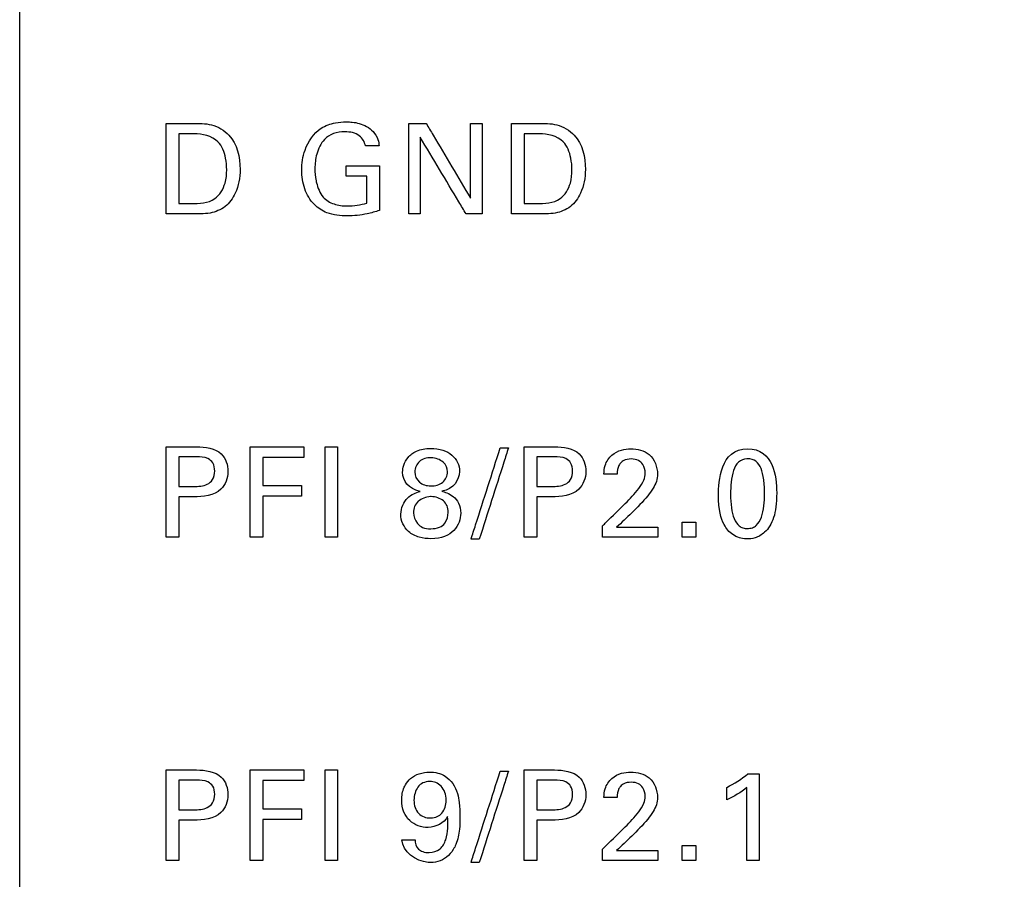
# Model space of a CAD drawing. Header units: inches. Extents: x 0 to 34, y 0 to 22.
# Tile 52 of 100: x 14.816 to 15.416, y 13.145 to 13.669. Entities that reach past the tile are written whole.
import ezdxf

# ---------------------------------------------------------------- set-up
doc = ezdxf.new("R2010")
doc.units = ezdxf.units.IN
doc.header["$LTSCALE"] = 1.87
doc.header["$MEASUREMENT"] = 0
doc.layers.get('0').update_dxf_attribs({"linetype": 'CONTINUOUS'})
doc.layers.add('DATUMCURVES', color=7, linetype='CONTINUOUS')
doc.layers.add('DIMENSIONS', color=7, linetype='CONTINUOUS')
doc.styles.get("Standard").update_dxf_attribs({"font": 'txt', "width": 0.8})
doc.dimstyles.new('DIMSTYLE_1', dxfattribs={"dimtxt": 0.125, "dimasz": 0.18, "dimexe": 0.18, "dimexo": 0.0625, "dimgap": 0.09, "dimtad": 0, "dimtih": 1, "dimtoh": 1, "dimdec": 3, "dimzin": 4, "dimdsep": 46, "dimtxsty": 'STANDARD', "dimblk": '_FILLED', "dimblk1": '_FILLED', "dimblk2": '_FILLED', "dimcen": 0.09, "dimadec": 0, "dimazin": 0, "dimtp": 0.001, "dimtm": 0.001, "dimtfac": 1, "dimtdec": 3, "dimtofl": 0, "dimtmove": 0, "dimatfit": 3, "dimldrblk": '_FILLED', "dimfxl": 1, "dimtolj": 1, "dimtzin": 4, "dimarcsym": 0})

# ---------------------------------------------------------------- blocks, each defined once
blk = doc.blocks.new('_FILLED')
at = {"color": 0, "linetype": 'BYBLOCK'}
blk.add_solid([(0, 0), (-1, 0.1736), (-1, -0.1736)], dxfattribs=at)
blk = doc.blocks.new('*D23')
at = {"layer": 'DIMENSIONS', "color": 2, "linetype": 'CONTINUOUS'}
for p, q in [((14.87853, 16.45433), (17.94174, 16.45433)), ((17.81674, 16.45433), (17.81674, 13.53288)), ((17.81674, 10.41039), (17.81674, 13.28288)), ((14.87853, 10.41039), (17.94174, 10.41039))]:
    blk.add_line(p, q, dxfattribs=at)
at = {"layer": 'DIMENSIONS', "color": 2, "linetype": 'CONTINUOUS', "xscale": 0.18, "yscale": 0.18, "zscale": 0.18}
for p, rotation in [((17.81674, 16.45433), 90), ((17.81674, 10.41039), 270)]:
    blk.add_blockref('_FILLED', p, dxfattribs=dict(at, rotation=rotation))
at = {"layer": 'DIMENSIONS', "color": 2, "linetype": 'CONTINUOUS', "width": 0.8}
for s, p in [('[', (17.72924, 13.34538)), (']', (18.42924, 13.34538)), ('6.044', (17.10424, 13.34538)), ('153.52', (17.82924, 13.34538))]:
    blk.add_text(s, height=0.125, dxfattribs=at).set_placement(p)

msp = doc.modelspace()

# ---------------------------------------------------------------- linework, layer by layer
at = {"color": 7, "linetype": 'CONTINUOUS'}
msp.add_line((14.81603, 10.41039), (14.81603, 16.45433), dxfattribs=at)
at = {"layer": 'DATUMCURVES', "color": 40, "linetype": 'CONTINUOUS'}
for points, knots in [([(14.90544, 13.60537, 0.8645), (14.90627, 13.60537, 0.8645), (14.9116, 13.60537, 0.8645), (14.91692, 13.60537, 0.8645), (14.92141, 13.60537, 0.8645)], [0, 0, 0, 0, 0.15625, 1, 1, 1, 1]), ([(14.90544, 13.55023, 0.8645), (14.90544, 13.5531, 0.8645), (14.90544, 13.57148, 0.8645), (14.90544, 13.58986, 0.8645), (14.90544, 13.60537, 0.8645)], [0, 0, 0, 0, 0.15625, 1, 1, 1, 1]), ([(14.92141, 13.60537, 0.8645), (14.92528, 13.60537, 0.8645), (14.93342, 13.60553, 0.8645), (14.9476, 13.59729, 0.8645), (14.9517, 13.57952, 0.8645), (14.94894, 13.56397, 0.8645), (14.94195, 13.55397, 0.8645), (14.93176, 13.54998, 0.8645), (14.92467, 13.55023, 0.8645), (14.92095, 13.55023, 0.8645)], [0, 0, 0, 0, 0.126368, 0.260491, 0.49867, 0.659756, 0.770322, 0.878607, 1, 1, 1, 1]), ([(14.98802, 13.57689, 0.8645), (14.98802, 13.58101, 0.8645), (14.98941, 13.59064, 0.8645), (14.99708, 13.6022, 0.8645), (15.00765, 13.60591, 0.8645), (15.01419, 13.60638, 0.8645), (15.01905, 13.6062, 0.8645), (15.02487, 13.60518, 0.8645), (15.03095, 13.60184, 0.8645), (15.03465, 13.59621, 0.8645), (15.03505, 13.59295, 0.8645), (15.03515, 13.59163, 0.8645)], [0, 0, 0, 0, 0.170789, 0.40011, 0.528693, 0.621385, 0.671773, 0.730207, 0.865994, 0.945256, 1, 1, 1, 1]), ([(15.05324, 13.55023, 0.8645), (15.05324, 13.5531, 0.8645), (15.05324, 13.57148, 0.8645), (15.05324, 13.58986, 0.8645), (15.05324, 13.60537, 0.8645)], [0, 0, 0, 0, 0.15625, 1, 1, 1, 1]), ([(15.06386, 13.60537, 0.8645), (15.06528, 13.603, 0.8645), (15.07432, 13.5878, 0.8645), (15.08336, 13.5726, 0.8645), (15.09099, 13.55977, 0.8645)], [0, 0, 0, 0, 0.15625, 1, 1, 1, 1]), ([(15.09099, 13.55977, 0.8645), (15.09099, 13.56215, 0.8645), (15.09099, 13.57735, 0.8645), (15.09099, 13.59255, 0.8645), (15.09099, 13.60537, 0.8645)], [0, 0, 0, 0, 0.15625, 1, 1, 1, 1]), ([(15.09802, 13.60537, 0.8645), (15.09802, 13.6025, 0.8645), (15.09802, 13.58412, 0.8645), (15.09802, 13.56574, 0.8645), (15.09802, 13.55023, 0.8645)], [0, 0, 0, 0, 0.15625, 1, 1, 1, 1]), ([(15.11596, 13.60537, 0.8645), (15.11679, 13.60537, 0.8645), (15.12211, 13.60537, 0.8645), (15.12743, 13.60537, 0.8645), (15.13192, 13.60537, 0.8645)], [0, 0, 0, 0, 0.15625, 1, 1, 1, 1]), ([(15.11596, 13.55023, 0.8645), (15.11596, 13.5531, 0.8645), (15.11596, 13.57148, 0.8645), (15.11596, 13.58986, 0.8645), (15.11596, 13.60537, 0.8645)], [0, 0, 0, 0, 0.15625, 1, 1, 1, 1]), ([(15.13192, 13.60537, 0.8645), (15.13581, 13.60537, 0.8645), (15.14394, 13.60554, 0.8645), (15.15811, 13.59728, 0.8645), (15.16224, 13.57952, 0.8645), (15.15946, 13.56397, 0.8645), (15.15248, 13.55397, 0.8645), (15.14229, 13.54998, 0.8645), (15.1352, 13.55023, 0.8645), (15.13148, 13.55023, 0.8645)], [0, 0, 0, 0, 0.126475, 0.260495, 0.498712, 0.659801, 0.770331, 0.878612, 1, 1, 1, 1]), ([(14.91308, 13.59904, 0.8645), (14.91308, 13.59682, 0.8645), (14.91308, 13.58264, 0.8645), (14.91308, 13.56846, 0.8645), (14.91308, 13.55649, 0.8645)], [0, 0, 0, 0, 0.15625, 1, 1, 1, 1]), ([(14.94225, 13.57704, 0.8645), (14.94225, 13.57946, 0.8645), (14.94167, 13.58544, 0.8645), (14.93757, 13.59694, 0.8645), (14.92739, 13.59904, 0.8645), (14.92225, 13.59904, 0.8645)], [0, 0, 0, 0, 0.215476, 0.541679, 1, 1, 1, 1]), ([(15.02682, 13.59163, 0.8645), (15.02643, 13.59402, 0.8645), (15.02326, 13.59931, 0.8645), (15.01493, 13.60063, 0.8645), (15.00736, 13.59978, 0.8645), (15.0005, 13.59521, 0.8645), (14.99677, 13.58717, 0.8645), (14.99574, 13.57835, 0.8645), (14.99627, 13.57295, 0.8645), (14.99677, 13.57049, 0.8645)], [0, 0, 0, 0, 0.128937, 0.289417, 0.41669, 0.530975, 0.710429, 0.867983, 1, 1, 1, 1]), ([(15.1236, 13.59904, 0.8645), (15.1236, 13.59682, 0.8645), (15.1236, 13.58264, 0.8645), (15.1236, 13.56846, 0.8645), (15.1236, 13.55649, 0.8645)], [0, 0, 0, 0, 0.15625, 1, 1, 1, 1]), ([(15.15278, 13.57704, 0.8645), (15.15278, 13.57946, 0.8645), (15.1522, 13.58544, 0.8645), (15.1481, 13.59694, 0.8645), (15.13791, 13.59904, 0.8645), (15.13277, 13.59904, 0.8645)], [0, 0, 0, 0, 0.2154, 0.541489, 1, 1, 1, 1]), ([(15.08824, 13.55023, 0.8645), (15.08678, 13.55266, 0.8645), (15.07743, 13.56828, 0.8645), (15.06809, 13.58389, 0.8645), (15.0602, 13.59706, 0.8645)], [0, 0, 0, 0, 0.15625, 1, 1, 1, 1]), ([(15.0602, 13.59706, 0.8645), (15.0602, 13.59462, 0.8645), (15.0602, 13.57901, 0.8645), (15.0602, 13.5634, 0.8645), (15.0602, 13.55023, 0.8645)], [0, 0, 0, 0, 0.15625, 1, 1, 1, 1]), ([(14.92057, 13.55649, 0.8645), (14.92548, 13.55649, 0.8645), (14.93531, 13.55697, 0.8645), (14.94168, 13.56791, 0.8645), (14.94225, 13.57436, 0.8645), (14.94225, 13.57704, 0.8645)], [0, 0, 0, 0, 0.4315, 0.764893, 1, 1, 1, 1]), ([(15.03538, 13.55237, 0.8645), (15.03292, 13.55155, 0.8645), (15.02649, 13.5497, 0.8645), (15.01569, 13.54858, 0.8645), (15.00419, 13.54975, 0.8645), (14.99462, 13.55582, 0.8645), (14.9891, 13.56538, 0.8645), (14.98802, 13.57305, 0.8645), (14.98802, 13.57689, 0.8645)], [0, 0, 0, 0, 0.120859, 0.310364, 0.504515, 0.645819, 0.821236, 1, 1, 1, 1]), ([(15.01513, 13.57956, 0.8645), (15.01618, 13.57956, 0.8645), (15.02293, 13.57956, 0.8645), (15.02969, 13.57956, 0.8645), (15.03538, 13.57956, 0.8645)], [0, 0, 0, 0, 0.15625, 1, 1, 1, 1]), ([(15.03538, 13.57956, 0.8645), (15.03538, 13.57815, 0.8645), (15.03538, 13.56908, 0.8645), (15.03538, 13.56002, 0.8645), (15.03538, 13.55237, 0.8645)], [0, 0, 0, 0, 0.15625, 1, 1, 1, 1]), ([(15.13108, 13.55649, 0.8645), (15.136, 13.55649, 0.8645), (15.14584, 13.55697, 0.8645), (15.15221, 13.56791, 0.8645), (15.15278, 13.57436, 0.8645), (15.15278, 13.57704, 0.8645)], [0, 0, 0, 0, 0.431726, 0.764986, 1, 1, 1, 1]), ([(14.99677, 13.57049, 0.8645), (14.99685, 13.57008, 0.8645), (14.99763, 13.5665, 0.8645), (14.99991, 13.56034, 0.8645), (15.00764, 13.55565, 0.8645), (15.01708, 13.55472, 0.8645), (15.02386, 13.5557, 0.8645), (15.02773, 13.55687, 0.8645)], [0, 0, 0, 0, 0.031805, 0.278651, 0.480419, 0.689073, 1, 1, 1, 1]), ([(15.02773, 13.55687, 0.8645), (15.02773, 13.55772, 0.8645), (15.02773, 13.56317, 0.8645), (15.02773, 13.56862, 0.8645), (15.02773, 13.57321, 0.8645)], [0, 0, 0, 0, 0.15625, 1, 1, 1, 1]), ([(14.92095, 13.55023, 0.8645), (14.92014, 13.55023, 0.8645), (14.91497, 13.55023, 0.8645), (14.9098, 13.55023, 0.8645), (14.90544, 13.55023, 0.8645)], [0, 0, 0, 0, 0.15625, 1, 1, 1, 1]), ([(15.13148, 13.55023, 0.8645), (15.13067, 13.55023, 0.8645), (15.1255, 13.55023, 0.8645), (15.12032, 13.55023, 0.8645), (15.11596, 13.55023, 0.8645)], [0, 0, 0, 0, 0.15625, 1, 1, 1, 1]), ([(14.90544, 13.40838, 0.8645), (14.90641, 13.40838, 0.8645), (14.91257, 13.40838, 0.8645), (14.91873, 13.40838, 0.8645), (14.92393, 13.40838, 0.8645)], [0, 0, 0, 0, 0.15625, 1, 1, 1, 1]), ([(14.90544, 13.35323, 0.8645), (14.90544, 13.3561, 0.8645), (14.90544, 13.37449, 0.8645), (14.90544, 13.39287, 0.8645), (14.90544, 13.40838, 0.8645)], [0, 0, 0, 0, 0.15625, 1, 1, 1, 1]), ([(14.92393, 13.40838, 0.8645), (14.92916, 13.40838, 0.8645), (14.93974, 13.4069, 0.8645), (14.9445, 13.39315, 0.8645), (14.93912, 13.37909, 0.8645), (14.92779, 13.37775, 0.8645), (14.92202, 13.37775, 0.8645)], [0, 0, 0, 0, 0.279831, 0.48378, 0.691034, 1, 1, 1, 1]), ([(14.95647, 13.40838, 0.8645), (14.95818, 13.40838, 0.8645), (14.96912, 13.40838, 0.8645), (14.98007, 13.40838, 0.8645), (14.98931, 13.40838, 0.8645)], [0, 0, 0, 0, 0.15625, 1, 1, 1, 1]), ([(14.95647, 13.35323, 0.8645), (14.95647, 13.3561, 0.8645), (14.95647, 13.37449, 0.8645), (14.95647, 13.39287, 0.8645), (14.95647, 13.40838, 0.8645)], [0, 0, 0, 0, 0.15625, 1, 1, 1, 1]), ([(15.00222, 13.35323, 0.8645), (15.00222, 13.3561, 0.8645), (15.00222, 13.37449, 0.8645), (15.00222, 13.39287, 0.8645), (15.00222, 13.40838, 0.8645)], [0, 0, 0, 0, 0.15625, 1, 1, 1, 1]), ([(15.00985, 13.40838, 0.8645), (15.00985, 13.40551, 0.8645), (15.00985, 13.38712, 0.8645), (15.00985, 13.36874, 0.8645), (15.00985, 13.35323, 0.8645)], [0, 0, 0, 0, 0.15625, 1, 1, 1, 1]), ([(15.04951, 13.39288, 0.8645), (15.04951, 13.39524, 0.8645), (15.05079, 13.40065, 0.8645), (15.0574, 13.4061, 0.8645), (15.06585, 13.40779, 0.8645), (15.0745, 13.40655, 0.8645), (15.08169, 13.40255, 0.8645), (15.0843, 13.39711, 0.8645), (15.08418, 13.39317, 0.8645)], [0, 0, 0, 0, 0.277485, 0.416228, 0.55497, 0.666228, 0.777485, 1, 1, 1, 1]), ([(15.09122, 13.35201, 0.8645), (15.09215, 13.35491, 0.8645), (15.09811, 13.37347, 0.8645), (15.10406, 13.39203, 0.8645), (15.10908, 13.40769, 0.8645)], [0, 0, 0, 0, 0.15625, 1, 1, 1, 1]), ([(15.11406, 13.40769, 0.8645), (15.11313, 13.40479, 0.8645), (15.1072, 13.38623, 0.8645), (15.10126, 13.36767, 0.8645), (15.09625, 13.35201, 0.8645)], [0, 0, 0, 0, 0.15625, 1, 1, 1, 1]), ([(15.12368, 13.40838, 0.8645), (15.12464, 13.40838, 0.8645), (15.1308, 13.40838, 0.8645), (15.13696, 13.40838, 0.8645), (15.14216, 13.40838, 0.8645)], [0, 0, 0, 0, 0.15625, 1, 1, 1, 1]), ([(15.12368, 13.35323, 0.8645), (15.12368, 13.3561, 0.8645), (15.12368, 13.37449, 0.8645), (15.12368, 13.39287, 0.8645), (15.12368, 13.40838, 0.8645)], [0, 0, 0, 0, 0.15625, 1, 1, 1, 1]), ([(15.14216, 13.40838, 0.8645), (15.1474, 13.40838, 0.8645), (15.15799, 13.40691, 0.8645), (15.16273, 13.39315, 0.8645), (15.15735, 13.37909, 0.8645), (15.14602, 13.37775, 0.8645), (15.14025, 13.37775, 0.8645)], [0, 0, 0, 0, 0.280007, 0.48385, 0.691076, 1, 1, 1, 1]), ([(15.17226, 13.39166, 0.8645), (15.17232, 13.39344, 0.8645), (15.17274, 13.39778, 0.8645), (15.17651, 13.40356, 0.8645), (15.18263, 13.40661, 0.8645), (15.19057, 13.40752, 0.8645), (15.2015, 13.40512, 0.8645), (15.20496, 13.39599, 0.8645), (15.20496, 13.39166, 0.8645)], [0, 0, 0, 0, 0.10702, 0.258453, 0.390772, 0.504081, 0.739358, 1, 1, 1, 1]), ([(15.25988, 13.40716, 0.8645), (15.26779, 13.40716, 0.8645), (15.27667, 13.39854, 0.8645), (15.27816, 13.3773, 0.8645), (15.27636, 13.36447, 0.8645), (15.27117, 13.35594, 0.8645), (15.26421, 13.35237, 0.8645), (15.26083, 13.35214, 0.8645), (15.25934, 13.35216, 0.8645), (15.25915, 13.35217, 0.8645)], [0, 0, 0, 0, 0.150983, 0.301966, 0.492098, 0.682229, 0.830106, 0.977984, 1, 1, 1, 1]), ([(14.91308, 13.40219, 0.8645), (14.91308, 13.40126, 0.8645), (14.91308, 13.39525, 0.8645), (14.91308, 13.38924, 0.8645), (14.91308, 13.38417, 0.8645)], [0, 0, 0, 0, 0.15625, 1, 1, 1, 1]), ([(14.92217, 13.38417, 0.8645), (14.92496, 13.38417, 0.8645), (14.92943, 13.38423, 0.8645), (14.93437, 13.38833, 0.8645), (14.93522, 13.39345, 0.8645), (14.93445, 13.39845, 0.8645), (14.93006, 13.40219, 0.8645), (14.92615, 13.40219, 0.8645), (14.92377, 13.40219, 0.8645)], [0, 0, 0, 0, 0.244816, 0.369257, 0.527653, 0.677679, 0.790941, 1, 1, 1, 1]), ([(14.98931, 13.40188, 0.8645), (14.988, 13.40188, 0.8645), (14.97965, 13.40188, 0.8645), (14.9713, 13.40188, 0.8645), (14.96425, 13.40188, 0.8645)], [0, 0, 0, 0, 0.15625, 1, 1, 1, 1]), ([(14.96425, 13.40188, 0.8645), (14.96425, 13.40099, 0.8645), (14.96425, 13.39526, 0.8645), (14.96425, 13.38953, 0.8645), (14.96425, 13.3847, 0.8645)], [0, 0, 0, 0, 0.15625, 1, 1, 1, 1]), ([(15.06693, 13.40165, 0.8645), (15.06414, 13.40177, 0.8645), (15.05908, 13.40005, 0.8645), (15.05587, 13.39314, 0.8645), (15.05896, 13.38605, 0.8645), (15.06413, 13.3845, 0.8645), (15.0667, 13.38447, 0.8645)], [0, 0, 0, 0, 0.25391, 0.50782, 0.75391, 1, 1, 1, 1]), ([(15.0667, 13.38447, 0.8645), (15.06941, 13.38444, 0.8645), (15.0748, 13.38603, 0.8645), (15.07775, 13.39284, 0.8645), (15.0753, 13.39955, 0.8645), (15.06957, 13.40154, 0.8645), (15.06693, 13.40165, 0.8645)], [0, 0, 0, 0, 0.25947, 0.51894, 0.75947, 1, 1, 1, 1]), ([(15.13131, 13.40219, 0.8645), (15.13131, 13.40126, 0.8645), (15.13131, 13.39525, 0.8645), (15.13131, 13.38924, 0.8645), (15.13131, 13.38417, 0.8645)], [0, 0, 0, 0, 0.15625, 1, 1, 1, 1]), ([(15.14042, 13.38417, 0.8645), (15.1432, 13.38417, 0.8645), (15.14767, 13.38423, 0.8645), (15.1526, 13.38833, 0.8645), (15.15346, 13.39345, 0.8645), (15.15269, 13.39845, 0.8645), (15.14831, 13.40219, 0.8645), (15.1444, 13.40219, 0.8645), (15.14202, 13.40219, 0.8645)], [0, 0, 0, 0, 0.244639, 0.369135, 0.527643, 0.677763, 0.791008, 1, 1, 1, 1]), ([(15.18532, 13.37378, 0.8645), (15.18825, 13.37662, 0.8645), (15.1924, 13.38106, 0.8645), (15.19669, 13.38739, 0.8645), (15.19774, 13.39264, 0.8645), (15.19674, 13.39722, 0.8645), (15.19326, 13.40046, 0.8645), (15.18877, 13.40116, 0.8645), (15.18492, 13.40052, 0.8645), (15.18316, 13.39916, 0.8645), (15.1828, 13.39881, 0.8645)], [0, 0, 0, 0, 0.286501, 0.428524, 0.528403, 0.656552, 0.738122, 0.846348, 0.964968, 1, 1, 1, 1]), ([(15.25941, 13.40102, 0.8645), (15.25755, 13.40089, 0.8645), (15.25382, 13.39937, 0.8645), (15.25002, 13.39225, 0.8645), (15.24926, 13.38092, 0.8645), (15.24979, 13.37087, 0.8645), (15.25137, 13.36419, 0.8645), (15.25403, 13.36042, 0.8645), (15.25654, 13.35898, 0.8645), (15.25845, 13.35858, 0.8645), (15.25906, 13.35845, 0.8645), (15.2598, 13.35849, 0.8645)], [0, 0, 0, 0, 0.102331, 0.214894, 0.440022, 0.580016, 0.720011, 0.860005, 0.930003, 0.965001, 1, 1, 1, 1]), ([(15.2598, 13.35849, 0.8645), (15.26057, 13.35853, 0.8645), (15.26305, 13.35884, 0.8645), (15.26595, 13.36083, 0.8645), (15.26966, 13.36693, 0.8645), (15.27041, 13.37838, 0.8645), (15.26991, 13.3886, 0.8645), (15.26831, 13.39547, 0.8645), (15.26535, 13.39994, 0.8645), (15.26155, 13.40111, 0.8645), (15.25959, 13.40103, 0.8645), (15.25941, 13.40102, 0.8645)], [0, 0, 0, 0, 0.052681, 0.105362, 0.210725, 0.421449, 0.56239, 0.703331, 0.844272, 0.985213, 1, 1, 1, 1]), ([(15.1828, 13.39881, 0.8645), (15.18225, 13.39829, 0.8645), (15.18063, 13.39618, 0.8645), (15.18028, 13.39348, 0.8645), (15.18028, 13.39166, 0.8645)], [0, 0, 0, 0, 0.290356, 1, 1, 1, 1]), ([(15.20496, 13.39166, 0.8645), (15.20496, 13.38867, 0.8645), (15.2032, 13.38376, 0.8645), (15.20018, 13.37993, 0.8645), (15.19899, 13.37843, 0.8645)], [0, 0, 0, 0, 0.609663, 1, 1, 1, 1]), ([(14.96425, 13.3847, 0.8645), (14.96548, 13.3847, 0.8645), (14.97335, 13.3847, 0.8645), (14.98122, 13.3847, 0.8645), (14.98785, 13.3847, 0.8645)], [0, 0, 0, 0, 0.15625, 1, 1, 1, 1]), ([(14.91308, 13.37775, 0.8645), (14.91308, 13.37648, 0.8645), (14.91308, 13.3683, 0.8645), (14.91308, 13.36013, 0.8645), (14.91308, 13.35323, 0.8645)], [0, 0, 0, 0, 0.15625, 1, 1, 1, 1]), ([(14.98785, 13.37828, 0.8645), (14.98663, 13.37828, 0.8645), (14.97876, 13.37828, 0.8645), (14.97089, 13.37828, 0.8645), (14.96425, 13.37828, 0.8645)], [0, 0, 0, 0, 0.15625, 1, 1, 1, 1]), ([(14.96425, 13.37828, 0.8645), (14.96425, 13.37698, 0.8645), (14.96425, 13.36863, 0.8645), (14.96425, 13.36028, 0.8645), (14.96425, 13.35323, 0.8645)], [0, 0, 0, 0, 0.15625, 1, 1, 1, 1]), ([(15.05968, 13.35323, 0.8645), (15.05729, 13.3539, 0.8645), (15.0516, 13.35664, 0.8645), (15.04667, 13.36662, 0.8645), (15.05169, 13.37834, 0.8645), (15.05776, 13.38034, 0.8645), (15.06012, 13.3811, 0.8645)], [0, 0, 0, 0, 0.200244, 0.495589, 0.751575, 1, 1, 1, 1]), ([(15.06644, 13.37796, 0.8645), (15.06366, 13.37785, 0.8645), (15.05813, 13.3756, 0.8645), (15.05525, 13.36915, 0.8645), (15.05765, 13.3611, 0.8645), (15.0627, 13.35823, 0.8645), (15.06677, 13.35834, 0.8645)], [0, 0, 0, 0, 0.27582, 0.567864, 0.783932, 1, 1, 1, 1]), ([(15.07341, 13.38119, 0.8645), (15.07498, 13.38076, 0.8645), (15.0807, 13.37938, 0.8645), (15.08659, 13.37017, 0.8645), (15.08248, 13.35631, 0.8645), (15.07173, 13.35161, 0.8645), (15.06206, 13.35255, 0.8645), (15.05968, 13.35323, 0.8645)], [0, 0, 0, 0, 0.273215, 0.54643, 0.740048, 0.933667, 1, 1, 1, 1]), ([(15.06677, 13.35834, 0.8645), (15.06849, 13.35839, 0.8645), (15.0725, 13.35904, 0.8645), (15.07641, 13.36246, 0.8645), (15.0777, 13.368, 0.8645), (15.07683, 13.37254, 0.8645), (15.07387, 13.37648, 0.8645), (15.0695, 13.37802, 0.8645), (15.0666, 13.37797, 0.8645), (15.06644, 13.37796, 0.8645)], [0, 0, 0, 0, 0.099008, 0.198016, 0.396032, 0.542641, 0.689251, 0.982469, 1, 1, 1, 1]), ([(15.13131, 13.37775, 0.8645), (15.13131, 13.37648, 0.8645), (15.13131, 13.3683, 0.8645), (15.13131, 13.36013, 0.8645), (15.13131, 13.35323, 0.8645)], [0, 0, 0, 0, 0.15625, 1, 1, 1, 1]), ([(15.25915, 13.35217, 0.8645), (15.25746, 13.35221, 0.8645), (15.25471, 13.35273, 0.8645), (15.24931, 13.35536, 0.8645), (15.24453, 13.36155, 0.8645), (15.24215, 13.36957, 0.8645), (15.24215, 13.37904, 0.8645)], [0, 0, 0, 0, 0.12995, 0.274339, 0.563117, 1, 1, 1, 1]), ([(15.1715, 13.36018, 0.8645), (15.17222, 13.36088, 0.8645), (15.17683, 13.36542, 0.8645), (15.18144, 13.36995, 0.8645), (15.18532, 13.37378, 0.8645)], [0, 0, 0, 0, 0.15625, 1, 1, 1, 1]), ([(15.17998, 13.35927, 0.8645), (15.18129, 13.35927, 0.8645), (15.18967, 13.35927, 0.8645), (15.19804, 13.35927, 0.8645), (15.20511, 13.35927, 0.8645)], [0, 0, 0, 0, 0.15625, 1, 1, 1, 1]), ([(15.20511, 13.35323, 0.8645), (15.20336, 13.35323, 0.8645), (15.19216, 13.35323, 0.8645), (15.18095, 13.35323, 0.8645), (15.1715, 13.35323, 0.8645)], [0, 0, 0, 0, 0.15625, 1, 1, 1, 1]), ([(14.90544, 13.21139, 0.8645), (14.90641, 13.21139, 0.8645), (14.91257, 13.21139, 0.8645), (14.91873, 13.21139, 0.8645), (14.92393, 13.21139, 0.8645)], [0, 0, 0, 0, 0.15625, 1, 1, 1, 1]), ([(14.90544, 13.15622, 0.8645), (14.90544, 13.1591, 0.8645), (14.90544, 13.17748, 0.8645), (14.90544, 13.19587, 0.8645), (14.90544, 13.21139, 0.8645)], [0, 0, 0, 0, 0.15625, 1, 1, 1, 1]), ([(14.92393, 13.21139, 0.8645), (14.92916, 13.21139, 0.8645), (14.93974, 13.20991, 0.8645), (14.9445, 13.19615, 0.8645), (14.93912, 13.18208, 0.8645), (14.92779, 13.18074, 0.8645), (14.92202, 13.18074, 0.8645)], [0, 0, 0, 0, 0.279766, 0.4839, 0.691106, 1, 1, 1, 1]), ([(14.95647, 13.21139, 0.8645), (14.95818, 13.21139, 0.8645), (14.96912, 13.21139, 0.8645), (14.98007, 13.21139, 0.8645), (14.98931, 13.21139, 0.8645)], [0, 0, 0, 0, 0.15625, 1, 1, 1, 1]), ([(14.95647, 13.15622, 0.8645), (14.95647, 13.1591, 0.8645), (14.95647, 13.17748, 0.8645), (14.95647, 13.19587, 0.8645), (14.95647, 13.21139, 0.8645)], [0, 0, 0, 0, 0.15625, 1, 1, 1, 1]), ([(15.00222, 13.15622, 0.8645), (15.00222, 13.1591, 0.8645), (15.00222, 13.17748, 0.8645), (15.00222, 13.19587, 0.8645), (15.00222, 13.21139, 0.8645)], [0, 0, 0, 0, 0.15625, 1, 1, 1, 1]), ([(15.00985, 13.21139, 0.8645), (15.00985, 13.20851, 0.8645), (15.00985, 13.19012, 0.8645), (15.00985, 13.17174, 0.8645), (15.00985, 13.15622, 0.8645)], [0, 0, 0, 0, 0.15625, 1, 1, 1, 1]), ([(15.05119, 13.2023, 0.8645), (15.05202, 13.20374, 0.8645), (15.05572, 13.2083, 0.8645), (15.06512, 13.21105, 0.8645), (15.07708, 13.20835, 0.8645), (15.08281, 13.19948, 0.8645), (15.08434, 13.19055, 0.8645), (15.08457, 13.1832, 0.8645), (15.08435, 13.17463, 0.8645), (15.08305, 13.16778, 0.8645), (15.08101, 13.16387, 0.8645), (15.08037, 13.16287, 0.8645)], [0, 0, 0, 0, 0.065654, 0.229358, 0.360403, 0.533133, 0.609514, 0.72437, 0.826577, 0.953003, 1, 1, 1, 1]), ([(15.09122, 13.155, 0.8645), (15.09215, 13.1579, 0.8645), (15.09811, 13.17647, 0.8645), (15.10406, 13.19503, 0.8645), (15.10908, 13.21069, 0.8645)], [0, 0, 0, 0, 0.15625, 1, 1, 1, 1]), ([(15.11406, 13.21069, 0.8645), (15.11313, 13.20779, 0.8645), (15.1072, 13.18923, 0.8645), (15.10126, 13.17067, 0.8645), (15.09625, 13.155, 0.8645)], [0, 0, 0, 0, 0.15625, 1, 1, 1, 1]), ([(15.12368, 13.21139, 0.8645), (15.12464, 13.21139, 0.8645), (15.1308, 13.21139, 0.8645), (15.13696, 13.21139, 0.8645), (15.14216, 13.21139, 0.8645)], [0, 0, 0, 0, 0.15625, 1, 1, 1, 1]), ([(15.12368, 13.15622, 0.8645), (15.12368, 13.1591, 0.8645), (15.12368, 13.17748, 0.8645), (15.12368, 13.19587, 0.8645), (15.12368, 13.21139, 0.8645)], [0, 0, 0, 0, 0.15625, 1, 1, 1, 1]), ([(15.14216, 13.21139, 0.8645), (15.1474, 13.21139, 0.8645), (15.15799, 13.20991, 0.8645), (15.16273, 13.19615, 0.8645), (15.15735, 13.18208, 0.8645), (15.14602, 13.18074, 0.8645), (15.14025, 13.18074, 0.8645)], [0, 0, 0, 0, 0.279942, 0.483969, 0.691147, 1, 1, 1, 1]), ([(15.17226, 13.19465, 0.8645), (15.17232, 13.19643, 0.8645), (15.17274, 13.20077, 0.8645), (15.17651, 13.20655, 0.8645), (15.18263, 13.20961, 0.8645), (15.19057, 13.21053, 0.8645), (15.20151, 13.20812, 0.8645), (15.20496, 13.19899, 0.8645), (15.20496, 13.19465, 0.8645)], [0, 0, 0, 0, 0.107087, 0.258381, 0.39072, 0.504009, 0.739213, 1, 1, 1, 1]), ([(15.26683, 13.20909, 0.8645), (15.26683, 13.20634, 0.8645), (15.26683, 13.18872, 0.8645), (15.26683, 13.17109, 0.8645), (15.26683, 13.15622, 0.8645)], [0, 0, 0, 0, 0.15625, 1, 1, 1, 1]), ([(14.91308, 13.20519, 0.8645), (14.91308, 13.20425, 0.8645), (14.91308, 13.19824, 0.8645), (14.91308, 13.19223, 0.8645), (14.91308, 13.18716, 0.8645)], [0, 0, 0, 0, 0.15625, 1, 1, 1, 1]), ([(14.92217, 13.18716, 0.8645), (14.92496, 13.18716, 0.8645), (14.92943, 13.18722, 0.8645), (14.93437, 13.19133, 0.8645), (14.93522, 13.19645, 0.8645), (14.93445, 13.20145, 0.8645), (14.93006, 13.20518, 0.8645), (14.92615, 13.20519, 0.8645), (14.92377, 13.20519, 0.8645)], [0, 0, 0, 0, 0.244824, 0.369344, 0.527968, 0.677767, 0.790949, 1, 1, 1, 1]), ([(14.98931, 13.20489, 0.8645), (14.988, 13.20489, 0.8645), (14.97965, 13.20489, 0.8645), (14.9713, 13.20489, 0.8645), (14.96425, 13.20489, 0.8645)], [0, 0, 0, 0, 0.15625, 1, 1, 1, 1]), ([(14.96425, 13.20489, 0.8645), (14.96425, 13.20399, 0.8645), (14.96425, 13.19826, 0.8645), (14.96425, 13.19254, 0.8645), (14.96425, 13.1877, 0.8645)], [0, 0, 0, 0, 0.15625, 1, 1, 1, 1]), ([(15.07693, 13.18296, 0.8645), (15.07481, 13.17896, 0.8645), (15.06549, 13.17435, 0.8645), (15.05464, 13.17859, 0.8645), (15.04969, 13.18591, 0.8645), (15.04857, 13.19322, 0.8645), (15.04947, 13.19895, 0.8645), (15.05092, 13.20183, 0.8645), (15.05119, 13.2023, 0.8645)], [0, 0, 0, 0, 0.277875, 0.522907, 0.65255, 0.804257, 0.966447, 1, 1, 1, 1]), ([(15.06593, 13.20434, 0.8645), (15.06469, 13.20428, 0.8645), (15.06151, 13.20377, 0.8645), (15.05777, 13.20038, 0.8645), (15.05553, 13.19249, 0.8645), (15.05843, 13.18397, 0.8645), (15.06398, 13.18206, 0.8645), (15.06675, 13.18213, 0.8645), (15.06689, 13.18214, 0.8645)], [0, 0, 0, 0, 0.117541, 0.235082, 0.470164, 0.728118, 0.986073, 1, 1, 1, 1]), ([(15.06689, 13.18214, 0.8645), (15.06944, 13.18225, 0.8645), (15.07444, 13.18431, 0.8645), (15.07708, 13.19364, 0.8645), (15.07432, 13.20108, 0.8645), (15.06962, 13.20388, 0.8645), (15.0676, 13.20443, 0.8645), (15.06593, 13.20434, 0.8645)], [0, 0, 0, 0, 0.217611, 0.447311, 0.723656, 0.861828, 1, 1, 1, 1]), ([(15.13131, 13.20519, 0.8645), (15.13131, 13.20425, 0.8645), (15.13131, 13.19824, 0.8645), (15.13131, 13.19223, 0.8645), (15.13131, 13.18716, 0.8645)], [0, 0, 0, 0, 0.15625, 1, 1, 1, 1]), ([(15.14042, 13.18716, 0.8645), (15.1432, 13.18716, 0.8645), (15.14767, 13.18722, 0.8645), (15.1526, 13.19133, 0.8645), (15.15346, 13.19645, 0.8645), (15.15268, 13.20145, 0.8645), (15.1483, 13.20518, 0.8645), (15.1444, 13.20519, 0.8645), (15.14202, 13.20519, 0.8645)], [0, 0, 0, 0, 0.244647, 0.369223, 0.527958, 0.67785, 0.791016, 1, 1, 1, 1]), ([(15.18532, 13.17677, 0.8645), (15.18824, 13.17962, 0.8645), (15.1924, 13.18406, 0.8645), (15.19669, 13.19039, 0.8645), (15.19774, 13.19564, 0.8645), (15.19675, 13.20023, 0.8645), (15.19326, 13.20346, 0.8645), (15.18877, 13.20417, 0.8645), (15.18492, 13.20352, 0.8645), (15.18316, 13.20217, 0.8645), (15.1828, 13.20182, 0.8645)], [0, 0, 0, 0, 0.286671, 0.428518, 0.528212, 0.656605, 0.738178, 0.846378, 0.964968, 1, 1, 1, 1]), ([(15.1828, 13.20182, 0.8645), (15.18225, 13.20129, 0.8645), (15.18063, 13.19918, 0.8645), (15.18028, 13.19648, 0.8645), (15.18028, 13.19465, 0.8645)], [0, 0, 0, 0, 0.289938, 1, 1, 1, 1]), ([(15.2595, 13.15622, 0.8645), (15.2595, 13.15854, 0.8645), (15.2595, 13.17339, 0.8645), (15.2595, 13.18824, 0.8645), (15.2595, 13.20076, 0.8645)], [0, 0, 0, 0, 0.15625, 1, 1, 1, 1]), ([(15.20496, 13.19465, 0.8645), (15.20496, 13.19166, 0.8645), (15.2032, 13.18676, 0.8645), (15.20018, 13.18294, 0.8645), (15.19899, 13.18144, 0.8645)], [0, 0, 0, 0, 0.609438, 1, 1, 1, 1]), ([(14.96425, 13.1877, 0.8645), (14.96548, 13.1877, 0.8645), (14.97335, 13.1877, 0.8645), (14.98122, 13.1877, 0.8645), (14.98785, 13.1877, 0.8645)], [0, 0, 0, 0, 0.15625, 1, 1, 1, 1]), ([(14.91308, 13.18074, 0.8645), (14.91308, 13.17947, 0.8645), (14.91308, 13.17129, 0.8645), (14.91308, 13.16312, 0.8645), (14.91308, 13.15622, 0.8645)], [0, 0, 0, 0, 0.15625, 1, 1, 1, 1]), ([(14.98785, 13.18129, 0.8645), (14.98663, 13.18129, 0.8645), (14.97876, 13.18129, 0.8645), (14.97089, 13.18129, 0.8645), (14.96425, 13.18129, 0.8645)], [0, 0, 0, 0, 0.15625, 1, 1, 1, 1]), ([(14.96425, 13.18129, 0.8645), (14.96425, 13.17998, 0.8645), (14.96425, 13.17163, 0.8645), (14.96425, 13.16327, 0.8645), (14.96425, 13.15622, 0.8645)], [0, 0, 0, 0, 0.15625, 1, 1, 1, 1]), ([(15.05715, 13.16884, 0.8645), (15.05715, 13.16685, 0.8645), (15.05807, 13.16349, 0.8645), (15.06199, 13.1613, 0.8645), (15.06667, 13.16071, 0.8645), (15.07287, 13.16245, 0.8645), (15.07735, 13.17124, 0.8645), (15.07715, 13.17826, 0.8645), (15.07693, 13.18296, 0.8645)], [0, 0, 0, 0, 0.146624, 0.22247, 0.317809, 0.492061, 0.653515, 1, 1, 1, 1]), ([(15.13131, 13.18074, 0.8645), (15.13131, 13.17947, 0.8645), (15.13131, 13.17129, 0.8645), (15.13131, 13.16312, 0.8645), (15.13131, 13.15622, 0.8645)], [0, 0, 0, 0, 0.15625, 1, 1, 1, 1]), ([(15.1715, 13.16318, 0.8645), (15.17222, 13.16389, 0.8645), (15.17683, 13.16842, 0.8645), (15.18144, 13.17295, 0.8645), (15.18532, 13.17677, 0.8645)], [0, 0, 0, 0, 0.15625, 1, 1, 1, 1]), ([(15.08037, 13.16287, 0.8645), (15.07925, 13.16111, 0.8645), (15.07524, 13.15652, 0.8645), (15.06203, 13.15234, 0.8645), (15.04932, 13.16181, 0.8645), (15.04912, 13.16884, 0.8645)], [0, 0, 0, 0, 0.158237, 0.45858, 1, 1, 1, 1]), ([(15.17998, 13.16226, 0.8645), (15.18129, 13.16226, 0.8645), (15.18967, 13.16226, 0.8645), (15.19804, 13.16226, 0.8645), (15.20511, 13.16226, 0.8645)], [0, 0, 0, 0, 0.15625, 1, 1, 1, 1]), ([(15.20511, 13.15622, 0.8645), (15.20336, 13.15622, 0.8645), (15.19216, 13.15622, 0.8645), (15.18095, 13.15622, 0.8645), (15.1715, 13.15622, 0.8645)], [0, 0, 0, 0, 0.15625, 1, 1, 1, 1])]:
    msp.add_open_spline(points, degree=3, knots=knots, dxfattribs=at)
for points in [[(15.05324, 13.60537, 0.8645), (15.05678, 13.60537, 0.8645), (15.06032, 13.60537, 0.8645), (15.06386, 13.60537, 0.8645)], [(15.09099, 13.60537, 0.8645), (15.09333, 13.60537, 0.8645), (15.09567, 13.60537, 0.8645), (15.09802, 13.60537, 0.8645)], [(14.92225, 13.59904, 0.8645), (14.91919, 13.59904, 0.8645), (14.91614, 13.59904, 0.8645), (14.91308, 13.59904, 0.8645)], [(15.13277, 13.59904, 0.8645), (15.12971, 13.59904, 0.8645), (15.12665, 13.59904, 0.8645), (15.1236, 13.59904, 0.8645)], [(15.03515, 13.59163, 0.8645), (15.03237, 13.59163, 0.8645), (15.0296, 13.59163, 0.8645), (15.02682, 13.59163, 0.8645)], [(15.01513, 13.57321, 0.8645), (15.01513, 13.57533, 0.8645), (15.01513, 13.57745, 0.8645), (15.01513, 13.57956, 0.8645)], [(15.02773, 13.57321, 0.8645), (15.02353, 13.57321, 0.8645), (15.01933, 13.57321, 0.8645), (15.01513, 13.57321, 0.8645)], [(14.91308, 13.55649, 0.8645), (14.91558, 13.55649, 0.8645), (14.91807, 13.55649, 0.8645), (14.92057, 13.55649, 0.8645)], [(15.1236, 13.55649, 0.8645), (15.12609, 13.55649, 0.8645), (15.12859, 13.55649, 0.8645), (15.13108, 13.55649, 0.8645)], [(15.0602, 13.55023, 0.8645), (15.05788, 13.55023, 0.8645), (15.05556, 13.55023, 0.8645), (15.05324, 13.55023, 0.8645)], [(15.09802, 13.55023, 0.8645), (15.09476, 13.55023, 0.8645), (15.0915, 13.55023, 0.8645), (15.08824, 13.55023, 0.8645)], [(14.98931, 13.40838, 0.8645), (14.98931, 13.40621, 0.8645), (14.98931, 13.40405, 0.8645), (14.98931, 13.40188, 0.8645)], [(15.00222, 13.40838, 0.8645), (15.00476, 13.40838, 0.8645), (15.00731, 13.40838, 0.8645), (15.00985, 13.40838, 0.8645)], [(15.10908, 13.40769, 0.8645), (15.11074, 13.40769, 0.8645), (15.1124, 13.40769, 0.8645), (15.11406, 13.40769, 0.8645)], [(15.24215, 13.37904, 0.8645), (15.24215, 13.38691, 0.8645), (15.24308, 13.40716, 0.8645), (15.25988, 13.40716, 0.8645)], [(14.92377, 13.40219, 0.8645), (14.9202, 13.40219, 0.8645), (14.91664, 13.40219, 0.8645), (14.91308, 13.40219, 0.8645)], [(15.14202, 13.40219, 0.8645), (15.13845, 13.40219, 0.8645), (15.13488, 13.40219, 0.8645), (15.13131, 13.40219, 0.8645)], [(15.06012, 13.3811, 0.8645), (15.05309, 13.38264, 0.8645), (15.04951, 13.3876, 0.8645), (15.04951, 13.39288, 0.8645)], [(15.08418, 13.39317, 0.8645), (15.08403, 13.38812, 0.8645), (15.08083, 13.38255, 0.8645), (15.07341, 13.38119, 0.8645)], [(15.18028, 13.39166, 0.8645), (15.17761, 13.39166, 0.8645), (15.17493, 13.39166, 0.8645), (15.17226, 13.39166, 0.8645)], [(14.91308, 13.38417, 0.8645), (14.91611, 13.38417, 0.8645), (14.91914, 13.38417, 0.8645), (14.92217, 13.38417, 0.8645)], [(14.98785, 13.3847, 0.8645), (14.98785, 13.38256, 0.8645), (14.98785, 13.38042, 0.8645), (14.98785, 13.37828, 0.8645)], [(15.13131, 13.38417, 0.8645), (15.13435, 13.38417, 0.8645), (15.13738, 13.38417, 0.8645), (15.14042, 13.38417, 0.8645)], [(14.92202, 13.37775, 0.8645), (14.91904, 13.37775, 0.8645), (14.91606, 13.37775, 0.8645), (14.91308, 13.37775, 0.8645)], [(15.14025, 13.37775, 0.8645), (15.13727, 13.37775, 0.8645), (15.13429, 13.37775, 0.8645), (15.13131, 13.37775, 0.8645)], [(15.19899, 13.37843, 0.8645), (15.19604, 13.37471, 0.8645), (15.19258, 13.3714, 0.8645), (15.18922, 13.36804, 0.8645)], [(15.18922, 13.36804, 0.8645), (15.18614, 13.36512, 0.8645), (15.18306, 13.36219, 0.8645), (15.17998, 13.35927, 0.8645)], [(15.1715, 13.35323, 0.8645), (15.1715, 13.35555, 0.8645), (15.1715, 13.35786, 0.8645), (15.1715, 13.36018, 0.8645)], [(15.20511, 13.35927, 0.8645), (15.20511, 13.35725, 0.8645), (15.20511, 13.35524, 0.8645), (15.20511, 13.35323, 0.8645)], [(15.21992, 13.3624, 0.8645), (15.22275, 13.3624, 0.8645), (15.22558, 13.3624, 0.8645), (15.22841, 13.3624, 0.8645)], [(15.21992, 13.35323, 0.8645), (15.21992, 13.35629, 0.8645), (15.21992, 13.35934, 0.8645), (15.21992, 13.3624, 0.8645)], [(15.22841, 13.3624, 0.8645), (15.22841, 13.35934, 0.8645), (15.22841, 13.35629, 0.8645), (15.22841, 13.35323, 0.8645)], [(14.91308, 13.35323, 0.8645), (14.91053, 13.35323, 0.8645), (14.90799, 13.35323, 0.8645), (14.90544, 13.35323, 0.8645)], [(14.96425, 13.35323, 0.8645), (14.96166, 13.35323, 0.8645), (14.95906, 13.35323, 0.8645), (14.95647, 13.35323, 0.8645)], [(15.00985, 13.35323, 0.8645), (15.00731, 13.35323, 0.8645), (15.00476, 13.35323, 0.8645), (15.00222, 13.35323, 0.8645)], [(15.13131, 13.35323, 0.8645), (15.12877, 13.35323, 0.8645), (15.12622, 13.35323, 0.8645), (15.12368, 13.35323, 0.8645)], [(15.22841, 13.35323, 0.8645), (15.22558, 13.35323, 0.8645), (15.22275, 13.35323, 0.8645), (15.21992, 13.35323, 0.8645)], [(15.09625, 13.35201, 0.8645), (15.09458, 13.35201, 0.8645), (15.0929, 13.35201, 0.8645), (15.09122, 13.35201, 0.8645)], [(14.98931, 13.21139, 0.8645), (14.98931, 13.20922, 0.8645), (14.98931, 13.20705, 0.8645), (14.98931, 13.20489, 0.8645)], [(15.00222, 13.21139, 0.8645), (15.00476, 13.21139, 0.8645), (15.00731, 13.21139, 0.8645), (15.00985, 13.21139, 0.8645)], [(15.10908, 13.21069, 0.8645), (15.11074, 13.21069, 0.8645), (15.1124, 13.21069, 0.8645), (15.11406, 13.21069, 0.8645)], [(15.2472, 13.20076, 0.8645), (15.25172, 13.20312, 0.8645), (15.25614, 13.20579, 0.8645), (15.26003, 13.20909, 0.8645)], [(15.26003, 13.20909, 0.8645), (15.2623, 13.20909, 0.8645), (15.26456, 13.20909, 0.8645), (15.26683, 13.20909, 0.8645)], [(14.92377, 13.20519, 0.8645), (14.9202, 13.20519, 0.8645), (14.91664, 13.20519, 0.8645), (14.91308, 13.20519, 0.8645)], [(15.14202, 13.20519, 0.8645), (15.13845, 13.20519, 0.8645), (15.13488, 13.20519, 0.8645), (15.13131, 13.20519, 0.8645)], [(15.2595, 13.20076, 0.8645), (15.2558, 13.19766, 0.8645), (15.25157, 13.19517, 0.8645), (15.2472, 13.19313, 0.8645)], [(15.2472, 13.19313, 0.8645), (15.2472, 13.19567, 0.8645), (15.2472, 13.19822, 0.8645), (15.2472, 13.20076, 0.8645)], [(15.18028, 13.19465, 0.8645), (15.17761, 13.19465, 0.8645), (15.17493, 13.19465, 0.8645), (15.17226, 13.19465, 0.8645)], [(14.91308, 13.18716, 0.8645), (14.91611, 13.18716, 0.8645), (14.91914, 13.18716, 0.8645), (14.92217, 13.18716, 0.8645)], [(14.98785, 13.1877, 0.8645), (14.98785, 13.18556, 0.8645), (14.98785, 13.18343, 0.8645), (14.98785, 13.18129, 0.8645)], [(15.13131, 13.18716, 0.8645), (15.13435, 13.18716, 0.8645), (15.13738, 13.18716, 0.8645), (15.14042, 13.18716, 0.8645)], [(14.92202, 13.18074, 0.8645), (14.91904, 13.18074, 0.8645), (14.91606, 13.18074, 0.8645), (14.91308, 13.18074, 0.8645)], [(15.14025, 13.18074, 0.8645), (15.13727, 13.18074, 0.8645), (15.13429, 13.18074, 0.8645), (15.13131, 13.18074, 0.8645)], [(15.19899, 13.18144, 0.8645), (15.19604, 13.17771, 0.8645), (15.19258, 13.17441, 0.8645), (15.18922, 13.17105, 0.8645)], [(15.04912, 13.16884, 0.8645), (15.0518, 13.16884, 0.8645), (15.05447, 13.16884, 0.8645), (15.05715, 13.16884, 0.8645)], [(15.18922, 13.17105, 0.8645), (15.18614, 13.16812, 0.8645), (15.18306, 13.16519, 0.8645), (15.17998, 13.16226, 0.8645)], [(15.1715, 13.15622, 0.8645), (15.1715, 13.15854, 0.8645), (15.1715, 13.16086, 0.8645), (15.1715, 13.16318, 0.8645)], [(15.20511, 13.16226, 0.8645), (15.20511, 13.16025, 0.8645), (15.20511, 13.15823, 0.8645), (15.20511, 13.15622, 0.8645)], [(15.21992, 13.16539, 0.8645), (15.22275, 13.16539, 0.8645), (15.22558, 13.16539, 0.8645), (15.22841, 13.16539, 0.8645)], [(15.21992, 13.15622, 0.8645), (15.21992, 13.15928, 0.8645), (15.21992, 13.16234, 0.8645), (15.21992, 13.16539, 0.8645)], [(15.22841, 13.16539, 0.8645), (15.22841, 13.16234, 0.8645), (15.22841, 13.15928, 0.8645), (15.22841, 13.15622, 0.8645)], [(14.91308, 13.15622, 0.8645), (14.91053, 13.15622, 0.8645), (14.90799, 13.15622, 0.8645), (14.90544, 13.15622, 0.8645)], [(14.96425, 13.15622, 0.8645), (14.96166, 13.15622, 0.8645), (14.95906, 13.15622, 0.8645), (14.95647, 13.15622, 0.8645)], [(15.00985, 13.15622, 0.8645), (15.00731, 13.15622, 0.8645), (15.00476, 13.15622, 0.8645), (15.00222, 13.15622, 0.8645)], [(15.09625, 13.155, 0.8645), (15.09458, 13.155, 0.8645), (15.0929, 13.155, 0.8645), (15.09122, 13.155, 0.8645)], [(15.13131, 13.15622, 0.8645), (15.12877, 13.15622, 0.8645), (15.12622, 13.15622, 0.8645), (15.12368, 13.15622, 0.8645)], [(15.22841, 13.15622, 0.8645), (15.22558, 13.15622, 0.8645), (15.22275, 13.15622, 0.8645), (15.21992, 13.15622, 0.8645)], [(15.26683, 13.15622, 0.8645), (15.26438, 13.15622, 0.8645), (15.26194, 13.15622, 0.8645), (15.2595, 13.15622, 0.8645)]]:
    msp.add_open_spline(points, degree=3, dxfattribs=at)

# ---------------------------------------------------------------- dimensions: what is measured, and where the dimension line sits
at = {"layer": 'DIMENSIONS', "color": 2, "linetype": 'CONTINUOUS'}
dim = msp.add_linear_dim(base=(17.81674, 10.41039), p1=(14.87853, 16.45433), p2=(14.87853, 10.41039), angle=270, dimstyle='DIMSTYLE_1', dxfattribs=at)
dim.commit()
dim.dimension.update_dxf_attribs({"geometry": '*D23', "text_midpoint": (17.81674, 13.40788), "dimtype": 160})

doc.saveas('drawing.dxf')
